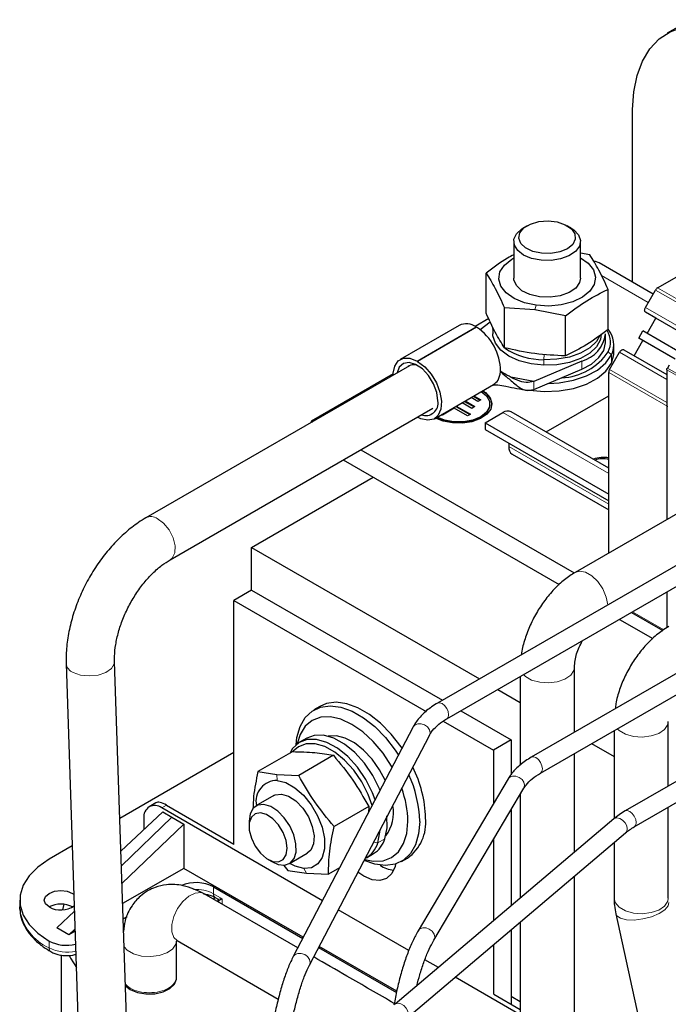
# Model space of a CAD drawing. Header units: millimetres. Extents: x 5 to 418, y 2 to 292.
# Tile 40 of 52: x 325 to 346, y 122 to 153. Entities that reach past the tile are written whole.
import ezdxf

# ---------------------------------------------------------------- set-up
doc = ezdxf.new("R2010")
doc.units = ezdxf.units.MM

msp = doc.modelspace()

# ---------------------------------------------------------------- linework, layer by layer
at = {"color": 7, "linetype": 'Continuous', "lineweight": 25}
for p, q in [((346.5125, 153.3181), (345.7582, 152.8827)), ((344.6534, 144.9226), (344.6534, 150.4409)), ((345.4518, 144.7414), (353.3586, 149.3059)), ((341.2781, 146.7287), (341.1649, 146.6633)), ((342.6737, 146.6633), (342.5605, 146.7287)), ((340.8526, 146.228), (340.8526, 145.0522)), ((342.986, 145.0522), (342.986, 146.228)), ((343.2836, 145.7981), (342.986, 145.8556)), ((345.3112, 144.5429), (343.5839, 145.54)), ((339.9689, 143.9304), (339.9689, 145.212)), ((343.8697, 143.4117), (343.8697, 144.6933)), ((345.0646, 144.1158), (345.3851, 144.671)), ((341.5302, 144.0362), (340.555, 144.1072)), ((340.555, 142.8256), (340.555, 144.1072)), ((342.5054, 143.8479), (341.5302, 144.0362)), ((345.3979, 143.7693), (345.0646, 143.9618)), ((340.0524, 143.7563), (339.6182, 143.5057)), ((339.7773, 143.404), (340.0999, 143.6573)), ((342.5054, 142.5662), (342.5054, 143.8479)), ((345.1179, 143.2844), (345.3979, 143.7693)), ((346.4291, 143.1741), (345.3979, 143.7693)), ((339.1099, 143.5387), (337.2243, 142.4502)), ((337.7615, 142.4015), (339.6471, 143.49)), ((339.666, 143.4791), (337.7804, 142.3906)), ((340.186, 143.4409), (340.186, 143.2667)), ((340.1865, 143.4152), (340.186, 143.4409)), ((344.8513, 143.1304), (344.9846, 143.3614)), ((346.1491, 142.6891), (344.9846, 143.3614)), ((343.786, 143.0054), (343.786, 143.2667)), ((344.7046, 142.5685), (344.9846, 143.0534)), ((346.0157, 142.4582), (344.8513, 143.1304)), ((344.9846, 143.0534), (344.8513, 143.1304)), ((346.0157, 142.4582), (344.9846, 143.0534)), ((343.9174, 142.1288), (344.2379, 142.684)), ((344.0526, 142.657), (344.0526, 142.9183)), ((344.3713, 142.761), (345.7471, 141.9667)), ((343.025, 142.3985), (341.4907, 141.7472)), ((337.5239, 142.2517), (329.095, 137.3858)), ((341.4907, 141.4859), (343.025, 142.1372)), ((343.8898, 136.2618), (343.8898, 142.0358)), ((345.7471, 142.1198), (345.7471, 137.3341)), ((345.8166, 142.2672), (345.7637, 142.1756)), ((336.9988, 141.9935), (334.3768, 140.4799)), ((341.4907, 141.7472), (340.7577, 141.8863)), ((338.3175, 140.5564), (340.2069, 141.6472)), ((339.279, 141.1115), (339.5903, 140.9312)), ((339.2978, 141.1224), (339.6092, 140.942)), ((339.7039, 141.1052), (339.4864, 141.2312)), ((339.5618, 141.2748), (339.7795, 141.1487)), ((339.5807, 141.2856), (339.7984, 141.1595)), ((339.7984, 141.1595), (339.7039, 141.1052)), ((341.8871, 140.1348), (343.8898, 141.2909)), ((329.8683, 136.0463), (338.2695, 140.8962)), ((338.949, 140.8882), (338.5712, 140.6709)), ((339.3725, 140.6429), (338.949, 140.8882)), ((338.9962, 140.9482), (339.4481, 140.6864)), ((339.015, 140.9591), (339.467, 140.6972)), ((339.5147, 140.8877), (339.2036, 141.0679)), ((339.6092, 140.942), (339.5147, 140.8877)), ((340.0909, 141.0024), (340.0909, 141.0242)), ((343.8898, 138.9787), (340.7717, 140.7787)), ((334.3768, 140.4799), (334.3768, 140.4349)), ((334.3768, 140.4799), (334.4158, 140.4574)), ((338.5712, 140.6709), (338.5436, 140.6869)), ((339.467, 140.6972), (339.3725, 140.6429)), ((339.9394, 140.4257), (340.5051, 140.7523)), ((339.9394, 140.4257), (339.9394, 140.208)), ((339.9394, 140.4257), (343.8898, 138.1452)), ((339.9394, 140.208), (343.8898, 137.9275)), ((335.9626, 139.5645), (342.7892, 135.6235)), ((340.6936, 139.7726), (340.6936, 139.6636)), ((335.3968, 139.2378), (342.3055, 135.2495)), ((340.8041, 139.4194), (343.8898, 137.6381)), ((332.4723, 136.441), (336.357, 138.6835)), ((348.0665, 138.673), (342.8151, 135.6415)), ((348.5992, 137.3389), (338.4162, 131.4603)), ((332.4723, 136.441), (339.7581, 132.235)), ((332.4723, 135.0692), (332.4723, 136.441)), ((338.7095, 130.9523), (348.5992, 136.6615)), ((351.5974, 135.6081), (341.4144, 129.7296)), ((332.4723, 135.0692), (331.9067, 134.7427)), ((332.4723, 135.0692), (338.57, 131.5491)), ((341.7077, 129.2215), (351.5974, 134.9307)), ((345.7471, 135.015), (345.7471, 133.8683)), ((331.9067, 134.7427), (338.0529, 131.1945)), ((331.9067, 126.9365), (331.9067, 134.7427)), ((344.6138, 134.3607), (345.6143, 133.7831)), ((344.2295, 134.1388), (345.2954, 133.5235)), ((354.5955, 133.8882), (344.4125, 128.0097)), ((344.7058, 127.5016), (354.5955, 133.2108)), ((326.5444, 132.728), (327.2191, 112.485)), ((328.7649, 112.5365), (328.0902, 132.7795)), ((342.7953, 130.5268), (342.7954, 132.6046)), ((341.0621, 132.3104), (341.0624, 129.4733)), ((340.3448, 131.8963), (341.0622, 131.4822)), ((334.6551, 131.3542), (334.4666, 131.2454)), ((339.1567, 131.2104), (340.7691, 130.2796)), ((337.6351, 130.6975), (333.8017, 123.3511)), ((338.5988, 130.8794), (340.2034, 129.9531)), ((345.7935, 128.8069), (345.7935, 130.874)), ((334.3218, 123.0797), (338.1552, 130.4261)), ((344.0602, 130.5795), (344.0602, 127.7644)), ((334.2342, 130.3414), (334.0079, 130.2108)), ((340.7691, 130.2796), (340.2034, 129.9531)), ((340.7691, 130.2796), (340.7691, 129.1679)), ((343.343, 130.1655), (344.0602, 129.7515)), ((331.9067, 129.8753), (328.2572, 127.7686)), ((333.7849, 129.9081), (332.675, 129.2674)), ((335.0891, 129.7898), (333.9792, 129.1491)), ((340.2034, 129.9531), (340.2034, 128.2451)), ((332.675, 129.2674), (333.2763, 129.1789)), ((333.2763, 129.1789), (333.9792, 129.1491)), ((340.671, 129.0346), (337.7949, 124.1792)), ((333.1836, 128.5033), (332.6116, 128.1731)), ((338.2997, 123.8802), (341.1758, 128.7356)), ((329.4139, 128.2716), (329.1968, 128.1463)), ((329.7476, 128.1938), (331.9067, 126.9474)), ((328.2921, 126.723), (329.6301, 127.9786)), ((334.7353, 125.1403), (329.5968, 128.1067)), ((329.6301, 127.9786), (329.9268, 127.8073)), ((336.2171, 128.1517), (335.1072, 127.5109)), ((336.2171, 128.1517), (336.2074, 127.9614)), ((340.7691, 128.0489), (340.7691, 124.9741)), ((345.7935, 125.2236), (345.7935, 128.1295)), ((328.3078, 126.2496), (329.9268, 127.8073)), ((330.3039, 127.5896), (328.3266, 125.6871)), ((329.0311, 127.78), (329.0311, 127.4165)), ((329.9268, 127.8073), (330.3039, 127.5896)), ((330.3039, 127.5896), (330.3039, 126.1743)), ((332.3907, 127.6847), (332.3907, 127.5178)), ((344.0507, 127.7571), (337.0566, 121.8259)), ((337.4361, 121.3784), (344.4301, 127.3096)), ((340.2034, 127.0939), (340.2034, 124.4944)), ((344.0602, 126.9959), (344.0602, 125.2236)), ((326.7389, 126.8921), (325.9952, 126.4628)), ((333.6782, 126.3255), (334.2501, 126.6557)), ((336.1411, 126.5157), (336.3673, 126.6463)), ((333.0002, 126.4619), (333.1448, 126.3784)), ((337.2663, 126.3955), (337.4549, 126.5043)), ((330.3039, 126.1743), (328.348, 125.0452)), ((334.1241, 123.9689), (330.3039, 126.1743)), ((333.5075, 126.2627), (333.6269, 126.1093)), ((333.6269, 126.1093), (334.2282, 126.0209)), ((334.2282, 126.0209), (334.9311, 125.9911)), ((335.2862, 126.1961), (334.9311, 125.9911)), ((342.7954, 119.5508), (342.7952, 125.9231)), ((333.9494, 123.6341), (330.9538, 125.3632)), ((331.2561, 125.581), (334.1066, 123.9355)), ((325.058, 125.1565), (325.058, 124.9388)), ((331.3126, 125.2405), (331.2592, 125.2045)), ((331.3114, 125.2412), (331.3798, 125.2017)), ((331.415, 125.1417), (331.415, 125.097)), ((325.0603, 124.8681), (325.058, 124.9388)), ((326.2498, 124.2693), (326.8084, 124.8068)), ((326.47, 125.0237), (326.4285, 124.8503)), ((337.4972, 123.5459), (335.2438, 124.8467)), ((344.1168, 124.7169), (344.9107, 121.0719)), ((328.364, 124.5646), (328.4922, 124.6386)), ((341.0625, 124.4537), (341.062, 119.5514)), ((326.6269, 124.0516), (326.2498, 124.2693)), ((326.8272, 124.2443), (326.6269, 124.0516)), ((326.8297, 124.1687), (326.6269, 124.0516)), ((328.3741, 124.2625), (328.395, 124.2745)), ((340.7691, 124.2049), (340.7691, 121.8312)), ((330.0675, 122.6964), (330.0675, 123.8501)), ((330.0877, 123.8618), (333.323, 121.9949)), ((334.6152, 123.6419), (337.1037, 122.2053)), ((337.1116, 122.2443), (334.6326, 123.6754)), ((340.2034, 123.7252), (340.2034, 122.1469)), ((326.386, 123.3983), (326.386, 97.6391)), ((338.4418, 123.0006), (338.0111, 123.2492)), ((330.0675, 122.6527), (330.0675, 122.6963)), ((341.0622, 121.4878), (338.9815, 122.689)), ((340.2128, 122.1524), (341.0622, 121.662)), ((341.0623, 121.9014), (340.7691, 122.0707))]:
    msp.add_line(p, q, dxfattribs=at)
at = {"color": 7, "linetype": 'Continuous', "lineweight": 18}
for p, q in [((343.6567, 145.1373), (345.155, 144.2724)), ((346.8163, 143.8448), (345.3851, 144.671)), ((345.4518, 144.7414), (346.8634, 143.9265)), ((341.5721, 144.1821), (341.5302, 144.0362)), ((345.0646, 144.1158), (346.4958, 143.2896)), ((346.4291, 143.1741), (345.0646, 143.9618)), ((343.8746, 142.6976), (343.9775, 142.5943)), ((345.7471, 141.8128), (344.2379, 142.684)), ((341.8283, 142.6156), (341.8151, 142.442)), ((341.8151, 142.442), (341.8151, 142.2678)), ((343.025, 142.3985), (343.025, 142.1372)), ((343.9775, 142.333), (343.9775, 142.5943)), ((345.7754, 140.9473), (343.8898, 142.0358)), ((343.9174, 142.1288), (345.7471, 141.0725)), ((348.7452, 140.389), (345.7471, 142.1198)), ((348.7618, 140.4448), (345.7637, 142.1756)), ((341.4907, 141.4859), (341.4907, 141.7472)), ((340.5051, 140.7523), (343.8898, 138.7984)), ((340.6936, 139.6636), (343.8898, 137.8185)), ((344.6528, 134.3833), (345.6513, 133.8069)), ((333.2922, 128.9885), (333.2763, 129.1789)), ((329.7476, 128.1938), (329.5968, 128.1067)), ((336.3753, 127.015), (336.5077, 126.9925)), ((336.734, 127.1231), (336.5077, 126.9925)), ((334.1415, 126.1705), (334.2282, 126.0209)), ((331.2561, 125.581), (331.2561, 125.3633)), ((331.5322, 125.2039), (331.2561, 125.3633)), ((331.3975, 125.1844), (331.3975, 125.1071)), ((331.5322, 125.0294), (331.5322, 125.2039)), ((328.4091, 124.3729), (328.3711, 124.351)), ((325.9952, 123.8503), (325.9952, 123.6325))]:
    msp.add_line(p, q, dxfattribs=at)
at = {"color": 7, "linetype": 'Continuous', "lineweight": 25, "flags": 128}
for points in [[(344.6534, 150.4409), (344.6886, 151.0136), (344.7933, 151.5351), (344.9656, 151.9956), (345.2025, 152.3867), (345.4993, 152.7009), (345.8506, 152.9325), (346.2499, 153.0771), (346.6897, 153.132), (347.1618, 153.0963), (347.6574, 152.9705), (348.1673, 152.7571), (348.682, 152.46), (349.1919, 152.0847), (349.6876, 151.6382), (350.1597, 151.1288), (350.5995, 150.5661), (350.9987, 149.9605), (351.3501, 149.3233), (351.6469, 148.6664), (351.7563, 148.3809)], [(341.9489, 146.8818), (342.2416, 146.8479), (342.4993, 146.7609), (342.6941, 146.6304), (342.805, 146.4705), (342.8199, 146.2984), (342.7372, 146.1328), (342.5659, 145.9917), (342.3245, 145.8904), (342.0392, 145.8398), (341.7409, 145.8455), (341.4619, 145.9067), (341.2325, 146.0169), (341.0775, 146.1642), (341.0137, 146.3325), (341.0481, 146.5036), (341.1769, 146.6591), (341.3861, 146.782), (341.6531, 146.859), (341.9489, 146.8818)], [(342.6737, 146.6633), (342.7745, 146.596), (342.9244, 146.4341), (342.985, 146.2539), (342.9509, 146.0714), (342.8251, 145.9028), (342.6188, 145.7631), (342.3504, 145.6647), (342.0437, 145.6164), (341.7259, 145.6224), (341.4253, 145.6822), (341.1686, 145.7905), (340.9786, 145.9377), (340.8722, 146.1107), (340.8588, 146.2941), (340.9396, 146.4716), (341.1075, 146.6275), (341.1649, 146.6633)], [(341.5721, 144.1821), (341.1938, 144.2636), (340.865, 144.3989), (340.608, 144.5786), (340.4404, 144.7907), (340.3736, 145.0206), (340.4121, 145.2526), (340.5533, 145.471), (340.7876, 145.6608), (340.8526, 145.6987)], [(342.986, 145.6987), (343.2305, 145.5257), (343.3981, 145.3136), (343.465, 145.0838), (343.4265, 144.8517), (343.2853, 144.6334), (343.051, 144.4436), (342.7395, 144.2952), (342.3722, 144.1984), (341.974, 144.1599), (341.5721, 144.1821)], [(343.5839, 145.54), (343.4697, 145.5823), (343.4264, 145.5883)], [(341.6799, 144.4521), (341.3704, 144.5242), (341.1146, 144.648), (340.9376, 144.8113), (340.8567, 144.9982), (340.8526, 145.0522)], [(342.986, 145.0522), (342.9587, 144.9139), (342.8339, 144.7353), (342.6195, 144.5876), (342.3366, 144.4855), (342.0128, 144.4388), (341.6799, 144.4521)], [(345.0646, 143.9618), (345.0529, 143.9716), (345.0442, 143.9854), (345.0388, 144.0027), (345.037, 144.0229), (345.0388, 144.0452), (345.0442, 144.0687), (345.0529, 144.0925), (345.0646, 144.1158)], [(341.8151, 142.2678), (341.4041, 142.3113), (341.023, 142.4102), (340.694, 142.5589), (340.4362, 142.7488), (340.2646, 142.9687), (340.1891, 143.206), (340.186, 143.2667)], [(343.6526, 143.2667), (343.6243, 143.0866), (343.5001, 142.8562), (343.284, 142.6498), (342.9886, 142.4791), (342.6311, 142.3543), (342.2322, 142.2825), (341.8151, 142.2678)], [(343.5983, 143.1924), (343.5001, 143.0304), (343.284, 142.824), (342.9886, 142.6533), (342.6311, 142.5285), (342.2322, 142.4567), (341.8151, 142.442)], [(343.025, 142.1372), (343.3383, 142.3053), (343.5771, 142.5101), (343.7289, 142.7409), (343.7856, 142.9857), (343.786, 143.0054)], [(344.2379, 142.684), (344.2522, 142.7058), (344.2685, 142.7252), (344.2862, 142.7416), (344.3046, 142.7544), (344.323, 142.7629), (344.3407, 142.7669), (344.357, 142.7662), (344.3713, 142.761)], [(336.9978, 141.948), (336.9996, 142.0096), (337.0492, 142.2399), (337.1623, 142.4052), (337.3291, 142.491), (337.5349, 142.4897), (337.7615, 142.4015)], [(338.4309, 141.1223), (338.3951, 141.3904), (338.2917, 141.6708), (338.1319, 141.933), (337.9329, 142.1486), (337.7164, 142.2943), (337.5058, 142.3543), (337.3239, 142.3221), (337.1905, 142.2011), (337.1226, 142.02)], [(337.7804, 142.3906), (337.7796, 142.3868), (337.7776, 142.3845), (337.7745, 142.3839), (337.7709, 142.3852), (337.7673, 142.3881), (337.7643, 142.3922), (337.7622, 142.3969), (337.7615, 142.4015)], [(337.7804, 142.3906), (338.0069, 142.2172), (338.2127, 141.9809), (338.3795, 141.7025), (338.4927, 141.4065), (338.5422, 141.1191), (338.5237, 140.8655), (338.4389, 140.6682), (338.2951, 140.5445), (338.1051, 140.5054), (337.8857, 140.5542), (337.7728, 140.6095)], [(341.9644, 141.687), (342.3066, 141.7072), (342.7638, 141.7873), (343.1785, 141.9242), (343.5301, 142.1108), (343.801, 142.338), (343.9775, 142.5943)], [(343.9775, 142.333), (344.0508, 142.6055), (344.0526, 142.657)], [(341.3453, 141.4709), (341.358, 141.4688), (341.8301, 141.4265), (342.3066, 141.4459), (342.7638, 141.526), (343.1785, 141.6629), (343.5301, 141.8495), (343.801, 142.0767), (343.9775, 142.333)], [(339.8633, 141.4488), (339.9491, 141.3898), (340.0977, 141.2275), (340.1568, 141.0472), (340.1212, 140.8648), (339.994, 140.6966), (339.7866, 140.5574), (339.5174, 140.4598), (339.2103, 140.4123), (338.8926, 140.4191), (338.5924, 140.4797), (338.3553, 140.5782)], [(339.8162, 141.4216), (339.9819, 141.2862), (340.0785, 141.1145), (340.0785, 140.9339), (339.9819, 140.7621), (339.798, 140.616), (339.5448, 140.5098), (339.2473, 140.454), (338.9344, 140.454), (338.6369, 140.5098), (338.4024, 140.6055)], [(340.0909, 141.0024), (340.0785, 140.9121), (339.9819, 140.7403), (339.798, 140.5942), (339.5448, 140.488), (339.2473, 140.4322), (338.9344, 140.4322), (338.6369, 140.488), (338.3838, 140.5942)], [(333.8918, 130.1273), (333.9203, 130.364), (334.0203, 130.7121), (334.1831, 130.9958), (334.4033, 131.2054), (334.6733, 131.3337), (334.9839, 131.3765), (335.3246, 131.3322), (335.6838, 131.2024), (336.0491, 130.9915), (336.4083, 130.7067), (336.749, 130.3576), (337.0596, 129.9561), (337.165, 129.7966)], [(337.2804, 130.0177), (337.2482, 130.065), (336.9375, 130.4664), (336.5968, 130.8155), (336.2377, 131.1004), (335.8723, 131.3113), (335.5132, 131.4411), (335.1725, 131.4854), (334.8619, 131.4426), (334.6551, 131.3542)], [(336.9634, 129.4101), (336.9446, 129.443), (336.6731, 129.857), (336.3634, 130.2269), (336.0274, 130.5386), (335.6779, 130.7801), (335.3284, 130.9421), (334.9924, 131.0184), (334.6827, 131.006), (334.4112, 130.9055), (334.1884, 130.7206), (334.0229, 130.4586), (333.9262, 130.1558)], [(336.5771, 128.6855), (336.5623, 128.7208), (336.3466, 129.1455), (336.0785, 129.5375), (335.7713, 129.8772), (335.4406, 130.1476), (335.1029, 130.335), (334.7751, 130.4301), (334.4736, 130.4281), (334.2342, 130.3414)], [(336.7452, 128.9921), (336.5655, 129.3273), (336.3258, 129.6655), (336.0537, 129.9558), (335.7627, 130.1837), (335.4675, 130.3378), (335.1828, 130.4103), (334.9244, 130.398)], [(336.4211, 128.3709), (336.336, 128.5901), (336.1203, 129.0149), (335.8522, 129.4069), (335.5451, 129.7466), (335.2143, 130.0169), (334.8766, 130.2044), (334.5488, 130.2995), (334.2473, 130.2975), (333.9874, 130.1985), (333.7819, 130.0075), (333.6895, 129.8531)], [(336.3241, 128.1851), (336.1975, 128.5352), (335.9926, 128.9387), (335.7379, 129.3112), (335.4461, 129.6339), (335.1319, 129.8907), (334.8111, 130.0688), (334.4997, 130.1591), (334.2133, 130.1572), (333.9663, 130.0632), (333.8027, 129.9214)], [(333.2922, 128.9885), (333.5675, 128.9168), (333.853, 128.754), (334.1292, 128.5111), (334.3773, 128.2048), (334.5804, 127.8559), (334.7247, 127.4881), (334.8003, 127.1265), (334.802, 126.7958), (334.7298, 126.5185), (334.5886, 126.3136), (334.3879, 126.1949), (334.1415, 126.1705)], [(333.1836, 128.5033), (333.2235, 128.5231), (333.424, 128.5512)], [(333.424, 128.5512), (333.6531, 128.4841), (333.8884, 128.3286), (334.107, 128.0996), (334.2874, 127.8198), (334.4119, 127.5164), (334.4684, 127.2193), (334.4513, 126.9573), (334.3623, 126.7563), (334.2501, 126.6557)], [(333.0815, 128.1538), (332.8628, 128.2199), (332.6691, 128.1998), (332.5178, 128.0952), (332.4221, 127.9155), (332.3907, 127.6847)], [(332.949, 127.8969), (332.7546, 127.9519), (332.5867, 127.9218), (332.4637, 127.8097), (332.3989, 127.6278), (332.3992, 127.3959), (332.4646, 127.1391), (332.5881, 126.8851), (332.7563, 126.6616), (332.9509, 126.4927), (333.1509, 126.3968), (333.3345, 126.3841), (333.482, 126.4563), (333.5772, 126.6052), (333.6099, 126.815), (333.5766, 127.0628), (333.4808, 127.3217), (333.333, 127.5637), (333.149, 127.7627), (332.949, 127.8969)], [(333.1448, 126.3784), (333.3197, 126.3012), (333.5282, 126.2779), (333.7027, 126.341), (333.8275, 126.4848), (333.8918, 126.6965), (333.8897, 126.9573), (333.8214, 127.2441), (333.693, 127.5313), (333.5159, 127.7935), (333.3058, 128.0074), (333.0815, 128.1538), (333.0815, 128.1538)], [(337.8463, 127.6774), (337.8126, 127.2768), (337.7127, 126.9287), (337.5498, 126.6451), (337.3296, 126.4355), (337.0596, 126.3071), (336.749, 126.2643), (336.4083, 126.3086), (336.0695, 126.429)], [(336.0865, 126.4616), (336.3634, 126.4047), (336.6731, 126.4171), (336.9446, 126.5176), (337.1673, 126.7025), (337.3329, 126.9646), (337.4348, 127.2938), (337.4692, 127.6774)], [(336.734, 127.1231), (336.8028, 127.4653), (336.7973, 127.849)], [(336.5077, 126.9925), (336.5765, 127.3347), (336.5812, 127.4097)], [(325.9952, 126.4628), (325.6367, 126.2161), (325.3578, 125.9372), (325.167, 125.6346), (325.0702, 125.3175), (325.0702, 124.9955), (325.167, 124.6784), (325.3578, 124.3758), (325.6367, 124.0969), (325.9952, 123.8503)], [(334.1415, 126.1705), (333.8662, 126.2422), (333.6901, 126.3324)], [(337.0741, 126.3115), (337.0568, 126.2337), (336.9532, 126.0047), (336.7883, 125.8518), (336.5736, 125.7855), (336.3234, 125.8103), (336.055, 125.9244), (335.8714, 126.0493)], [(325.9952, 124.9388), (325.8796, 125.0387), (325.839, 125.1565), (325.8796, 125.2743), (325.9952, 125.3742), (326.1683, 125.441), (326.3724, 125.4644), (326.5765, 125.441), (326.7495, 125.3742), (326.7904, 125.3477)], [(326.6354, 123.3906), (326.6813, 123.3018), (326.8686, 123.0005)], [(328.4356, 122.4178), (328.588, 122.299), (328.8202, 122.2032), (329.0936, 122.1563), (329.3786, 122.1631), (329.6444, 122.2229), (329.8621, 122.3294), (330.0082, 122.4709), (330.0667, 122.6321), (330.0675, 122.6527)]]:
    msp.add_lwpolyline(points, dxfattribs=at)
at = {"color": 7, "linetype": 'Continuous', "lineweight": 18, "flags": 128}
for points in [[(329.4578, 137.3607), (329.6568, 137.2131), (329.8321, 136.9985), (329.9601, 136.7457), (330.0234, 136.4889), (330.0136, 136.2628), (329.932, 136.0979), (329.8685, 136.0464)], [(342.8151, 135.6414), (342.957, 135.6818), (343.1478, 135.6473), (343.3495, 135.5308), (343.5403, 135.345), (343.6995, 135.11), (343.8099, 134.8513), (343.859, 134.6024)], [(326.7704, 132.4408), (327.0047, 132.358), (327.2812, 132.3286), (327.5626, 132.3567), (327.8108, 132.4383), (327.9924, 132.5626), (328.0828, 132.7127), (328.0902, 132.7781)], [(341.1641, 132.3693), (341.2234, 132.3141), (341.4251, 132.1977), (341.6814, 132.1253), (341.9645, 132.1049), (342.2438, 132.1387), (342.4888, 132.2231), (342.6732, 132.3487), (342.7769, 132.5022), (342.7954, 132.608)], [(338.7703, 131.0866), (338.7545, 131.1873), (338.7096, 131.291), (338.6423, 131.3818), (338.5629, 131.4458), (338.4835, 131.4734), (338.4162, 131.4603), (338.4162, 131.4603)], [(338.7106, 130.9529), (338.7545, 131.004), (338.7703, 131.0866)], [(338.1552, 130.4261), (338.176, 130.5129), (338.1547, 130.6083), (338.0938, 130.6966), (338.0027, 130.7644), (337.8952, 130.8013), (337.7877, 130.8018), (337.6966, 130.7657), (337.6357, 130.6986), (337.6351, 130.6975)], [(344.1623, 130.6385), (344.2215, 130.5833), (344.4232, 130.4669), (344.6796, 130.3945), (344.9627, 130.3742), (345.2419, 130.408), (345.487, 130.4923), (345.6714, 130.6179), (345.7751, 130.7714), (345.7935, 130.8697)], [(341.7684, 129.3558), (341.7526, 129.4566), (341.7077, 129.5602), (341.6404, 129.651), (341.561, 129.715), (341.4816, 129.7426), (341.4144, 129.7296), (341.4143, 129.7295)], [(341.201, 128.8303), (341.1798, 128.9261), (341.1197, 129.0157), (341.0296, 129.0854), (340.9234, 129.1246), (340.8172, 129.1273), (340.7272, 129.0932), (340.671, 129.0346)], [(341.7096, 129.2226), (341.7526, 129.2732), (341.7684, 129.3558)], [(341.1758, 128.7356), (341.1798, 128.7428), (341.201, 128.8303)], [(344.7666, 127.6359), (344.7508, 127.7367), (344.7058, 127.8403), (344.6385, 127.9311), (344.5592, 127.9951), (344.4798, 128.0227), (344.4125, 128.0097), (344.4124, 128.0096)], [(344.4829, 127.4381), (344.4644, 127.537), (344.4118, 127.6353), (344.3332, 127.7182), (344.2404, 127.7729), (344.1476, 127.7911), (344.0689, 127.7701), (344.0507, 127.7571)], [(344.7063, 127.5019), (344.7508, 127.5533), (344.7666, 127.6359)], [(344.4301, 127.3096), (344.4644, 127.3537), (344.4829, 127.4381)], [(330.9538, 125.3632), (330.8559, 125.3985), (330.6712, 125.3854), (330.4701, 125.2886), (330.2746, 125.1185), (330.1057, 124.8936), (329.9818, 124.6382), (329.9163, 124.3801), (329.9163, 124.1471), (329.9818, 123.9646), (330.0877, 123.8618)], [(344.0602, 125.2236), (344.0962, 125.0808), (344.2215, 124.9329), (344.4232, 124.8164), (344.6796, 124.7441), (344.9627, 124.7237), (345.2419, 124.7575), (345.487, 124.8418), (345.6714, 124.9675), (345.7751, 125.1209), (345.7935, 125.2236)], [(344.1168, 124.7169), (344.1443, 124.6589), (344.2622, 124.5762), (344.4561, 124.5287), (344.7049, 124.5215), (344.9818, 124.5556), (345.2568, 124.6271), (345.4999, 124.7283), (345.685, 124.8483), (345.7918, 124.974), (345.8104, 125.0858)], [(338.3249, 123.9749), (338.3038, 124.0707), (338.2436, 124.1603), (338.1535, 124.23), (338.0473, 124.2692), (337.9411, 124.2719), (337.8511, 124.2378), (337.7949, 124.1791)], [(328.3939, 123.6677), (328.4955, 123.5596), (328.6972, 123.4431), (328.9535, 123.3708), (329.2366, 123.3504), (329.5158, 123.3842), (329.7609, 123.4685), (329.9453, 123.5942), (330.049, 123.7476), (330.0673, 123.8607)], [(338.3, 123.8807), (338.3038, 123.8874), (338.3249, 123.9749)], [(334.3221, 123.0802), (334.3426, 123.1666), (334.3212, 123.262), (334.2603, 123.3502), (334.1692, 123.418), (334.0617, 123.4549), (333.9543, 123.4554), (333.8631, 123.4193), (333.8023, 123.3522), (333.8016, 123.351)], [(337.4888, 121.5068), (337.4704, 121.6058), (337.4178, 121.7041), (337.3392, 121.787), (337.2464, 121.8417), (337.1536, 121.8599), (337.0749, 121.8389), (337.0567, 121.8259)]]:
    msp.add_lwpolyline(points, dxfattribs=at)
at = {"color": 7, "linetype": 'Continuous', "lineweight": 25}
for centre, radius, start, end in [((345.5536, 144.5782), 0.1923, 121.95467, 151.14439), ((339.3363, 143.0491), 0.5394, 54.8145, 114.81426), ((339.6669, 143.4906), 0.0198, 181.79678, 238.60129), ((338.7678, 142.0838), 1.6594, 359.72761, 57.22988), ((343.2338, 143.0064), 0.7113, 334.26912, 31.0725), ((343.2617, 142.9191), 0.786, 335.59403, 39.32865), ((342.7579, 143.4002), 1.0367, 284.93333, 352.60074), ((341.8118, 144.7048), 2.2628, 236.4666, 270.0828), ((342.3149, 143.744), 1.8782, 272.26545, 326.14166), ((337.656, 141.9516), 0.3268, 57.78466, 124.13793), ((344.082, 142.0293), 0.1924, 148.85627, 178.0435), ((339.6319, 140.9551), 0.5277, 5.13901, 66.22326), ((338.0377, 141.0557), 0.3988, 249.55028, 9.62562), ((340.6613, 140.5342), 0.2683, 65.69288, 125.61758), ((340.9473, 139.6313), 0.2557, 172.74417, 235.94365), ((343.7116, 138.4575), 0.8615, 78.06587, 111.14935), ((343.7111, 138.3991), 0.8762, 78.23624, 107.56061), ((333.9972, 127.5699), 3.8507, 1.60036, 24.55098), ((334.1342, 127.6714), 3.9024, 1.68772, 26.5036), ((333.2866, 128.3123), 0.6761, 89.52505, 191.29155), ((334.1854, 127.6121), 3.2844, 1.1405, 19.9746), ((329.3759, 127.836), 0.3494, 50.79671, 189.21404), ((335.8352, 127.937), 1.174, 322.09115, 11.98669), ((336.6485, 127.6414), 1.394, 305.34553, 5.96665), ((335.7268, 127.2146), 0.8119, 297.77329, 344.12005), ((335.947, 127.3489), 0.8188, 300.89183, 343.99015), ((337.1614, 127.1709), 1.0677, 236.94889, 262.08492), ((330.6864, 124.4676), 1.2507, 62.90267, 111.61381), ((326.3724, 124.2108), 0.8198, 62.61575, 117.38425), ((326.3694, 125.6223), 0.7792, 241.30076, 303.79348), ((326.5627, 124.9497), 1.2372, 242.70114, 283.13405)]:
    msp.add_arc(centre, radius, start, end, dxfattribs=at)
at = {"color": 7, "linetype": 'Continuous', "lineweight": 18}
for centre, radius, start, end in [((339.5515, 142.1412), 0.8818, 354.51311, 354.71772), ((329.2558, 137.0754), 0.3495, 54.68809, 117.34849), ((326.8807, 132.7602), 0.3379, 185.50301, 250.94538), ((330.7004, 124.2977), 1.2018, 62.45906, 93.87589), ((331.3886, 125.3497), 0.1332, 174.12323, 234.33276), ((326.6372, 125.0898), 1.5924, 188.0023, 246.22445), ((326.1219, 123.6163), 0.1276, 172.70607, 236.32432), ((326.5629, 124.7324), 1.2377, 242.70174, 283.46199)]:
    msp.add_arc(centre, radius, start, end, dxfattribs=at)
at = {"color": 7, "linetype": 'Continuous', "lineweight": 25}
msp.add_ellipse((329.9739, 127.6712), major_axis=(-0.5783, 0.5865), ratio=0.326809, start_param=5.4129583, end_param=6.1982752, dxfattribs=at)
for points, knots in [([(340.8526, 145.801), (340.7854, 145.7664), (340.4908, 145.615), (340.1963, 145.3876), (339.9689, 145.212)], [0, 0, 0, 0, 0.228114, 1, 1, 1, 1]), ([(343.8697, 144.6933), (343.772, 144.9068), (343.5766, 145.3337), (343.3813, 145.6433), (343.2836, 145.7981)], [0, 0, 0, 0, 0.4999949, 1, 1, 1, 1]), ([(339.9689, 145.212), (340.0666, 145.0572), (340.2619, 144.7476), (340.4573, 144.3207), (340.555, 144.1072)], [0, 0, 0, 0, 0.4999949, 1, 1, 1, 1]), ([(342.5054, 143.8479), (342.7328, 144.0181), (343.1875, 144.3586), (343.6423, 144.5817), (343.8697, 144.6933)], [0, 0, 0, 0, 0.4999949, 1, 1, 1, 1]), ([(340.555, 142.8256), (340.4573, 142.9804), (340.2619, 143.29), (340.0666, 143.7169), (339.9689, 143.9304)], [0, 0, 0, 0, 0.4999949, 1, 1, 1, 1]), ([(343.8697, 143.4117), (343.6423, 143.2414), (343.1876, 142.9009), (342.7328, 142.6778), (342.5054, 142.5662)], [0, 0, 0, 0, 0.4999949, 1, 1, 1, 1]), ([(342.5054, 142.5662), (342.1798, 142.5802), (341.5296, 142.608), (340.8795, 142.7531), (340.555, 142.8256)], [0, 0, 0, 0, 0.5008729, 1, 1, 1, 1]), ([(340.2019, 141.6545), (340.257, 141.693), (340.3764, 141.7763), (340.4107, 141.9587), (340.4292, 142.0569)], [0, 0, 0, 0, 0.4618871, 1, 1, 1, 1]), ([(340.4295, 142.06), (340.4287, 142.0622), (340.427, 142.0667), (340.4271, 142.0728), (340.4272, 142.0759)], [0, 0, 0, 0, 0.4871548, 1, 1, 1, 1]), ([(340.4355, 142.0532), (340.4336, 142.0546), (340.4312, 142.0565), (340.4298, 142.0594), (340.4295, 142.06)], [0, 0, 0, 0, 0.7947731, 1, 1, 1, 1]), ([(340.4355, 142.0532), (340.51, 141.992), (340.6635, 141.8659), (340.927, 141.6199), (341.2131, 141.4407), (341.4007, 141.4713), (341.4907, 141.4859)], [0, 0, 0, 0, 0.2823554, 0.5818484, 0.7994192, 1, 1, 1, 1]), ([(341.4907, 141.7472), (341.4107, 141.7301), (341.2438, 141.6943), (340.966, 141.782), (340.6944, 141.9096), (340.5264, 142.0136), (340.4408, 142.0666)], [0, 0, 0, 0, 0.2247378, 0.4685649, 0.7289639, 1, 1, 1, 1]), ([(340.1562, 141.6228), (340.1836, 141.6301), (340.2405, 141.6451), (340.3967, 141.6381), (340.7502, 141.5625), (341.0696, 141.5023), (341.3029, 141.4583)], [0, 0, 0, 0, 0.0855164, 0.1777818, 0.3995627, 1, 1, 1, 1]), ([(329.095, 137.3858), (329.0145, 137.3369), (328.7881, 137.1991), (328.4309, 136.9186), (328.0366, 136.5324), (327.6756, 136.0938), (327.3542, 135.6139), (327.0785, 135.1021), (326.8537, 134.5684), (326.6845, 134.0226), (326.5763, 133.4747), (326.5391, 133.0425), (326.5432, 132.7979), (326.5444, 132.728)], [0, 0, 0, 0, 0.0554351, 0.1559547, 0.2564152, 0.3566569, 0.4566402, 0.5565147, 0.6565101, 0.7568104, 0.8576741, 0.9593319, 1, 1, 1, 1]), ([(328.0902, 132.7795), (328.0895, 132.8379), (328.0875, 133.0094), (328.1207, 133.3273), (328.2094, 133.7303), (328.3498, 134.1466), (328.5377, 134.5594), (328.767, 134.953), (329.0288, 135.3125), (329.3113, 135.623), (329.5976, 135.8754), (329.7801, 135.9907), (329.8683, 136.0463)], [0, 0, 0, 0, 0.0536539, 0.1578096, 0.2630271, 0.3692732, 0.4762346, 0.5834903, 0.6905231, 0.7967966, 0.9019103, 1, 1, 1, 1]), ([(342.8151, 135.6415), (342.7004, 135.5677), (342.471, 135.42), (342.14, 135.1087), (341.835, 134.7454), (341.568, 134.3375), (341.347, 133.9017), (341.1899, 133.4578), (341.1065, 133.1534), (341.0951, 133.0108), (341.0948, 133.0067)], [0, 0, 0, 0, 0.1422296, 0.2844841, 0.4267066, 0.5688035, 0.7113142, 0.8531283, 0.9956819, 1, 1, 1, 1]), ([(345.8135, 133.9108), (345.742, 133.8668), (345.5458, 133.746), (345.2451, 133.4949), (344.925, 133.1506), (344.6445, 132.7609), (344.409, 132.3384), (344.2304, 131.894), (344.1247, 131.5357), (344.1027, 131.332), (344.097, 131.2782)], [0, 0, 0, 0, 0.082753, 0.2269357, 0.3709159, 0.5144251, 0.6578039, 0.8019562, 0.9477479, 1, 1, 1, 1]), ([(342.7954, 132.6046), (342.8072, 132.7469), (342.8302, 133.0244), (342.9746, 133.314), (343.045, 133.455)], [0, 0, 0, 0, 0.5127834, 1, 1, 1, 1]), ([(338.4162, 131.4603), (338.3524, 131.4214), (338.1677, 131.3086), (337.9106, 131.0906), (337.7282, 130.8661), (337.6526, 130.7291), (337.6351, 130.6975)], [0, 0, 0, 0, 0.18706409, 0.54086085, 0.8939614, 1, 1, 1, 1]), ([(338.1552, 130.4261), (338.1747, 130.4601), (338.2339, 130.5631), (338.3868, 130.7309), (338.5722, 130.8709), (338.6871, 130.939), (338.7095, 130.9523)], [0, 0, 0, 0, 0.1877283, 0.5689918, 0.9160269, 1, 1, 1, 1]), ([(333.7849, 129.9081), (334.028, 129.903), (334.5136, 129.8929), (334.8974, 129.8242), (335.0891, 129.7898)], [0, 0, 0, 0, 0.5008729, 1, 1, 1, 1]), ([(335.0891, 129.7898), (335.3025, 129.5315), (335.7293, 129.0147), (336.0545, 128.4394), (336.2171, 128.1517)], [0, 0, 0, 0, 0.4999949, 1, 1, 1, 1]), ([(342.7951, 126.6923), (342.7951, 126.6935), (342.7951, 127.7455), (342.7952, 128.798), (342.7953, 129.8493)], [0, 0, 0, 0, 0.001161, 1, 1, 1, 1]), ([(341.4144, 129.7296), (341.3505, 129.6906), (341.1658, 129.5778), (340.9172, 129.3672), (340.7504, 129.1646), (340.6818, 129.0522), (340.671, 129.0346)], [0, 0, 0, 0, 0.20241711, 0.58525125, 0.93490591, 1, 1, 1, 1]), ([(332.675, 129.2674), (332.6179, 128.9981), (332.5284, 128.5758), (332.5185, 128.1996), (332.5149, 128.0634)], [0, 0, 0, 0, 0.6378823, 1, 1, 1, 1]), ([(335.1072, 127.5109), (334.8938, 127.7693), (334.467, 128.286), (334.1418, 128.8614), (333.9792, 129.1491)], [0, 0, 0, 0, 0.4999949, 1, 1, 1, 1]), ([(341.1758, 128.7356), (341.198, 128.7697), (341.2647, 128.8724), (341.4282, 129.0423), (341.616, 129.1627), (341.7077, 129.2215)], [0, 0, 0, 0, 0.2030577, 0.6109876, 1, 1, 1, 1]), ([(341.0625, 128.5443), (341.0626, 127.9285), (341.0628, 126.8209), (341.0626, 125.7144), (341.0625, 125.223)], [0, 0, 0, 0, 0.5559776, 1, 1, 1, 1]), ([(344.4125, 128.0097), (344.3483, 127.9709), (344.2186, 127.8924), (344.107, 127.8025), (344.0507, 127.7571)], [0, 0, 0, 0, 0.4949941, 1, 1, 1, 1]), ([(334.9311, 125.9911), (334.935, 126.2297), (334.9429, 126.707), (335.0525, 127.243), (335.1072, 127.5109)], [0, 0, 0, 0, 0.4999949, 1, 1, 1, 1]), ([(344.4301, 127.3096), (344.471, 127.3427), (344.5537, 127.4094), (344.6548, 127.4707), (344.7058, 127.5016)], [0, 0, 0, 0, 0.4952253, 1, 1, 1, 1]), ([(330.9538, 125.3632), (330.7313, 125.4667), (330.3294, 125.6536), (329.7956, 125.6707), (329.4285, 125.5903), (329.1398, 125.457), (328.8807, 125.2715), (328.6178, 124.9608), (328.4195, 124.5793), (328.3892, 124.2715), (328.3777, 124.154)], [0, 0, 0, 0, 0.195066, 0.3521734, 0.4642778, 0.5377358, 0.6303818, 0.7534501, 0.9058923, 1, 1, 1, 1]), ([(330.9253, 125.3652), (330.9374, 125.3643), (330.9842, 125.3609), (331.0775, 125.3362), (331.2023, 125.2987), (331.2754, 125.2598), (331.311, 125.241)], [0, 0, 0, 0, 0.0775721, 0.3009603, 0.660686, 1, 1, 1, 1]), ([(331.377, 125.2026), (331.3821, 125.1991), (331.393, 125.1918), (331.4052, 125.1761), (331.4136, 125.1575), (331.4146, 125.1445), (331.4151, 125.1378)], [0, 0, 0, 0, 0.217778, 0.460748, 0.7245117, 1, 1, 1, 1]), ([(344.0602, 125.2236), (344.0624, 125.144), (344.0672, 124.9762), (344.0997, 124.8063), (344.1168, 124.7169)], [0, 0, 0, 0, 0.4746492, 1, 1, 1, 1]), ([(325.0698, 124.8567), (325.0699, 124.8191), (325.07, 124.6788), (325.1501, 124.4403), (325.303, 124.1543), (325.5269, 123.8935), (325.777, 123.6769), (325.9716, 123.5621), (326.0547, 123.5131)], [0, 0, 0, 0, 0.0708824, 0.2651557, 0.4615628, 0.6587528, 0.854327, 1, 1, 1, 1]), ([(337.7949, 124.1792), (337.7654, 124.1272), (337.678, 123.9734), (337.5399, 123.6721), (337.3866, 123.2649), (337.2487, 122.8209), (337.1313, 122.3532), (337.0558, 122.0058), (337.0277, 121.8214), (337.0238, 121.7958)], [0, 0, 0, 0, 0.0921893, 0.2730204, 0.4501941, 0.6250814, 0.798834, 0.9720995, 1, 1, 1, 1]), ([(337.7546, 122.4178), (337.7848, 122.5349), (337.8524, 122.7969), (337.9752, 123.1683), (338.1127, 123.5183), (338.223, 123.7471), (338.284, 123.8529), (338.2997, 123.8802)], [0, 0, 0, 0, 0.1960654, 0.43874, 0.6796598, 0.9174682, 1, 1, 1, 1]), ([(326.0534, 123.5134), (326.0736, 123.5007), (326.13, 123.4651), (326.2462, 123.4254), (326.3962, 123.3918), (326.595, 123.3791), (326.7531, 123.3931), (326.8449, 123.4204), (326.8545, 123.4233)], [0, 0, 0, 0, 0.0933917, 0.2607328, 0.4533164, 0.6472548, 0.9631561, 1, 1, 1, 1]), ([(333.8017, 123.3511), (333.7755, 123.2989), (333.6979, 123.144), (333.5754, 122.8411), (333.4391, 122.432), (333.3169, 121.9866), (333.2111, 121.5174), (333.124, 121.0364), (333.0578, 120.5569), (333.0154, 120.1003), (333.0004, 119.773), (332.9995, 119.6036), (332.9992, 119.564)], [0, 0, 0, 0, 0.0599751, 0.1778633, 0.2932582, 0.4071596, 0.5203394, 0.6332096, 0.7460468, 0.8590322, 0.9669892, 1, 1, 1, 1]), ([(337.0329, 121.8541), (336.5283, 122.1454), (335.6701, 122.6409), (334.8116, 123.1364), (334.4579, 123.3406)], [0, 0, 0, 0, 0.5879601, 1, 1, 1, 1]), ([(333.5859, 119.564), (333.5866, 119.6298), (333.5884, 119.8199), (333.6091, 120.1685), (333.6552, 120.6082), (333.7233, 121.0638), (333.8107, 121.5179), (333.9145, 121.9544), (334.0306, 122.3577), (334.1541, 122.7117), (334.253, 122.9442), (334.3077, 123.0519), (334.3218, 123.0797)], [0, 0, 0, 0, 0.0592523, 0.1712097, 0.2840469, 0.3974859, 0.5111657, 0.624778, 0.7379957, 0.8504337, 0.9614651, 1, 1, 1, 1])]:
    msp.add_open_spline(points, degree=3, knots=knots, dxfattribs=at)
msp.add_open_spline([(345.7471, 142.1198), (345.7473, 142.1242), (345.7477, 142.133), (345.7511, 142.1473), (345.7562, 142.1617), (345.7612, 142.1709), (345.7637, 142.1756)], degree=3, dxfattribs=at)
at = {"color": 7, "linetype": 'Continuous', "lineweight": 18}
for points, knots in [([(331.5322, 125.2039), (331.4864, 125.1969), (331.4194, 125.1867), (331.3901, 125.1994), (331.3809, 125.2033)], [0, 0, 0, 0, 0.6848213, 1, 1, 1, 1]), ([(331.5322, 125.2039), (331.4964, 125.1823), (331.4406, 125.1487), (331.4113, 125.1343), (331.4176, 125.1439), (331.4204, 125.1482)], [0, 0, 0, 0, 0.49825905, 0.77575168, 1, 1, 1, 1]), ([(328.4336, 122.4758), (328.4797, 122.4288), (328.5819, 122.3244), (328.8626, 122.2227), (329.2004, 122.1828), (329.5405, 122.222), (329.8323, 122.3335), (330.0121, 122.4991), (330.0894, 122.6325), (330.0674, 122.6963), (330.0674, 122.6964)], [0, 0, 0, 0, 0.12041745, 0.26700425, 0.41359105, 0.56017785, 0.70676465, 0.85335144, 0.99993824, 1, 1, 1, 1])]:
    msp.add_open_spline(points, degree=3, knots=knots, dxfattribs=at)

doc.saveas('drawing.dxf')
